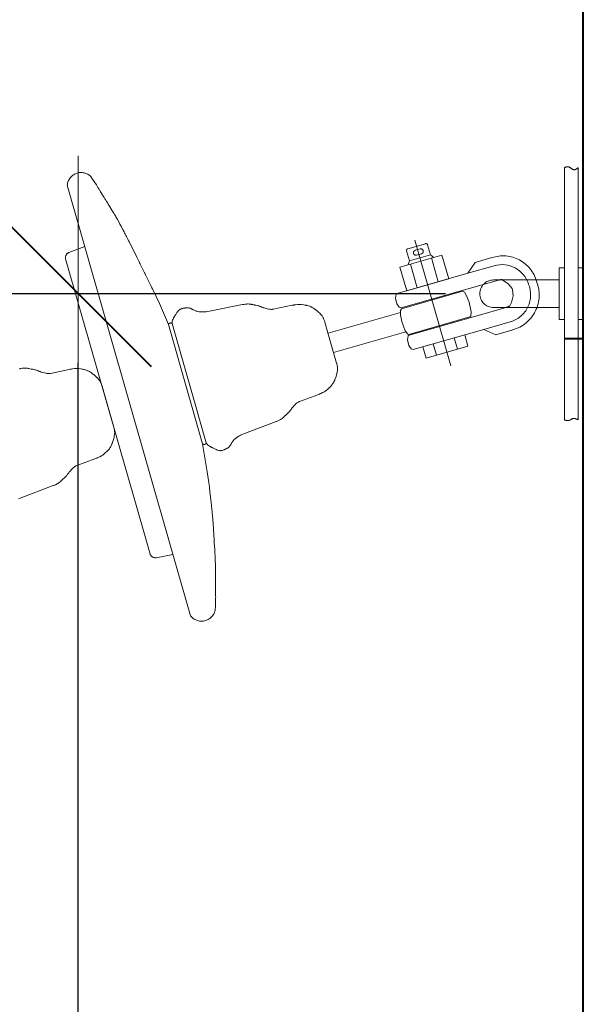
# Model space of a CAD drawing. Header units: millimetres. Extents: x 0 to 594, y 0 to 420.
# Tile 21 of 50: x 87 to 95, y 195 to 209. Entities that reach past the tile are written whole.
import ezdxf

# ---------------------------------------------------------------- set-up
doc = ezdxf.new("R2010")
doc.units = ezdxf.units.MM
for name, pattern in [('K5LT_BASIC', [0]), ('K5LT_DASHED', [6, 4, -2]), ('K5LT_THIN', [0])]:
    doc.linetypes.add(name, pattern=pattern)
doc.styles.add('KDIMTEXTSTYLE', font='GOST_AU.SHX', dxfattribs={"width": 0.96, "oblique": 15, "height": 5})
doc.dimstyles.new('KDIMSTYLE (0.03)', dxfattribs={"dimtxt": 5, "dimasz": 1, "dimexe": 2, "dimexo": 0, "dimgap": 1, "dimtad": 1, "dimlfac": 40, "dimtxsty": 'KDIMTEXTSTYLE', "dimsah": 1, "dimcen": 0, "dimdle": 1, "dimadec": 0, "dimazin": 0, "dimtfac": 0.667, "dimtmove": 0, "dimatfit": 3, "dimfxl": 1, "dimtvp": 1, "dimtfill": 1, "dimtolj": 1, "dimtzin": 0, "dimarcsym": 0})

# ---------------------------------------------------------------- blocks, each defined once
blk = doc.blocks.new('KDIMARROW_03')
at = {"color": 0, "linetype": 'K5LT_BASIC', "lineweight": 40}
blk.add_line((-1.061, -1.061), (1.061, 1.061), dxfattribs=at)
at = {"color": 0, "linetype": 'K5LT_THIN', "lineweight": 18}
for q in [(-1, 0), (2, 0)]:
    blk.add_line((0, 0), q, dxfattribs=at)
blk = doc.blocks.new('U327')
at = {"color": 7, "linetype": 'K5LT_DASHED', "lineweight": 18}
for p, q in [((88.052, 207.041), (88.028, 207.077)), ((88.106, 206.958), (88.052, 207.041)), ((87.684, 206.953), (88.578, 203.831)), ((88.13, 206.919), (88.106, 206.958)), ((88.142, 206.899), (88.13, 206.919)), ((88.149, 206.889), (88.142, 206.899)), ((88.153, 206.882), (88.149, 206.889)), ((88.155, 206.879), (88.153, 206.882)), ((88.167, 206.858), (88.155, 206.879)), ((88.201, 206.802), (88.167, 206.858)), ((88.22, 206.772), (88.201, 206.802)), ((88.231, 206.754), (88.22, 206.772)), ((88.238, 206.743), (88.231, 206.754)), ((88.243, 206.736), (88.238, 206.743)), ((88.246, 206.731), (88.243, 206.736)), ((88.248, 206.728), (88.246, 206.731)), ((88.249, 206.726), (88.248, 206.728)), ((88.25, 206.724), (88.249, 206.726)), ((88.254, 206.717), (88.25, 206.724)), ((88.266, 206.699), (88.254, 206.717)), ((88.279, 206.678), (88.266, 206.699)), ((88.298, 206.647), (88.279, 206.678)), ((88.333, 206.591), (88.298, 206.647)), ((88.351, 206.561), (88.333, 206.591)), ((88.359, 206.547), (88.351, 206.561)), ((88.364, 206.539), (88.359, 206.547)), ((88.366, 206.536), (88.364, 206.539)), ((88.369, 206.529), (88.366, 206.536)), ((88.382, 206.509), (88.369, 206.529)), ((88.391, 206.492), (88.382, 206.509)), ((88.4, 206.477), (88.391, 206.492)), ((88.412, 206.456), (88.4, 206.477)), ((88.432, 206.419), (88.412, 206.456)), ((88.449, 206.388), (88.432, 206.419)), ((88.457, 206.372), (88.449, 206.388)), ((88.462, 206.363), (88.457, 206.372)), ((88.464, 206.359), (88.462, 206.363)), ((88.478, 206.332), (88.464, 206.359)), ((88.496, 206.298), (88.478, 206.332)), ((88.508, 206.275), (88.496, 206.298)), ((88.516, 206.259), (88.508, 206.275)), ((88.522, 206.248), (88.516, 206.259)), ((88.526, 206.24), (88.522, 206.248)), ((88.53, 206.233), (88.526, 206.24)), ((88.535, 206.223), (88.53, 206.233)), ((88.544, 206.206), (88.535, 206.223)), ((88.561, 206.172), (88.544, 206.206)), ((88.574, 206.147), (88.561, 206.172)), ((93.248, 204.334), (92.727, 206.155)), ((87.708, 205.976), (87.939, 206.064)), ((88.58, 206.135), (88.574, 206.147)), ((88.583, 206.129), (88.58, 206.135)), ((88.643, 206.009), (88.583, 206.129)), ((88.693, 205.909), (88.643, 206.009)), ((92.623, 206.03), (92.881, 206.104)), ((92.801, 206.028), (92.731, 206.008)), ((92.952, 205.943), (92.911, 206.087)), ((87.661, 205.884), (88.273, 203.744)), ((88.721, 205.853), (88.693, 205.909)), ((93.118, 205.94), (92.508, 205.766)), ((92.647, 205.856), (92.606, 206)), ((92.952, 205.943), (92.647, 205.856)), ((92.821, 205.958), (92.751, 205.938)), ((92.952, 205.943), (92.999, 205.906)), ((92.965, 205.897), (93.064, 205.552)), ((93.216, 205.596), (93.118, 205.94)), ((93.844, 205.902), (93.599, 205.831)), ((88.734, 205.826), (88.721, 205.853)), ((88.741, 205.813), (88.734, 205.826)), ((88.744, 205.806), (88.741, 205.813)), ((88.753, 205.789), (88.744, 205.806)), ((88.773, 205.748), (88.753, 205.789)), ((88.787, 205.721), (88.773, 205.748)), ((88.796, 205.702), (88.787, 205.721)), ((92.508, 205.766), (92.607, 205.421)), ((92.647, 205.856), (92.627, 205.8)), ((92.661, 205.809), (92.759, 205.465)), ((93.493, 205.675), (93.599, 205.831)), ((93.877, 205.785), (93.493, 205.675)), ((88.802, 205.69), (88.796, 205.702)), ((88.806, 205.681), (88.802, 205.69)), ((88.809, 205.675), (88.806, 205.681)), ((88.813, 205.667), (88.809, 205.675)), ((88.821, 205.652), (88.813, 205.667)), ((88.835, 205.623), (88.821, 205.652)), ((88.864, 205.564), (88.835, 205.623)), ((92.469, 205.382), (93.493, 205.675)), ((92.607, 205.421), (93.216, 205.596)), ((93.987, 205.584), (94.081, 205.524)), ((88.896, 205.499), (88.864, 205.564)), ((88.912, 205.466), (88.896, 205.499)), ((88.92, 205.45), (88.912, 205.466)), ((88.924, 205.441), (88.92, 205.45)), ((89.021, 205.238), (88.924, 205.441)), ((93.937, 205.576), (92.529, 205.173)), ((94.081, 205.524), (94.136, 205.452)), ((94.136, 205.452), (94.143, 205.436)), ((94.143, 205.436), (94.153, 205.349)), ((92.444, 205.313), (92.456, 205.373)), ((92.464, 205.233), (92.444, 205.313)), ((92.456, 205.373), (92.469, 205.382)), ((93.417, 205.414), (92.533, 205.161)), ((93.158, 205.353), (93.161, 205.341)), ((93.417, 205.414), (93.443, 205.401)), ((93.443, 205.401), (93.476, 205.35)), ((93.476, 205.35), (93.513, 205.254)), ((94.153, 205.349), (94.126, 205.249)), ((89.151, 204.931), (89.021, 205.238)), ((89.321, 205.153), (89.313, 205.147)), ((89.326, 205.155), (89.321, 205.153)), ((89.328, 205.157), (89.326, 205.155)), ((89.329, 205.157), (89.328, 205.157)), ((89.344, 205.163), (89.329, 205.157)), ((89.357, 205.166), (89.344, 205.163)), ((89.366, 205.168), (89.357, 205.166)), ((89.372, 205.169), (89.366, 205.168)), ((89.376, 205.169), (89.372, 205.169)), ((89.379, 205.17), (89.376, 205.169)), ((89.382, 205.17), (89.379, 205.17)), ((89.384, 205.171), (89.382, 205.17)), ((89.386, 205.171), (89.384, 205.171)), ((89.388, 205.171), (89.386, 205.171)), ((89.389, 205.171), (89.388, 205.171)), ((89.39, 205.171), (89.389, 205.171)), ((89.393, 205.172), (89.39, 205.171)), ((89.395, 205.172), (89.393, 205.172)), ((89.397, 205.172), (89.395, 205.172)), ((89.399, 205.173), (89.397, 205.172)), ((89.405, 205.173), (89.399, 205.173)), ((89.415, 205.175), (89.405, 205.173)), ((89.422, 205.175), (89.415, 205.175)), ((89.425, 205.175), (89.422, 205.175)), ((89.427, 205.175), (89.425, 205.175)), ((89.428, 205.175), (89.427, 205.175)), ((89.444, 205.174), (89.428, 205.175)), ((89.459, 205.171), (89.444, 205.174)), ((89.466, 205.169), (89.459, 205.171)), ((89.469, 205.168), (89.466, 205.169)), ((89.471, 205.167), (89.469, 205.168)), ((89.472, 205.167), (89.471, 205.167)), ((89.477, 205.165), (89.472, 205.167)), ((89.485, 205.16), (89.477, 205.165)), ((89.491, 205.157), (89.485, 205.16)), ((89.495, 205.155), (89.491, 205.157)), ((89.497, 205.154), (89.495, 205.155)), ((89.499, 205.153), (89.497, 205.154)), ((89.5, 205.152), (89.499, 205.153)), ((89.502, 205.151), (89.5, 205.152)), ((89.503, 205.15), (89.502, 205.151)), ((89.506, 205.149), (89.503, 205.15)), ((89.51, 205.147), (89.506, 205.149)), ((90.226, 205.221), (89.724, 205.121)), ((90.229, 205.221), (90.226, 205.221)), ((90.234, 205.222), (90.229, 205.221)), ((90.244, 205.224), (90.234, 205.222)), ((90.264, 205.227), (90.244, 205.224)), ((90.288, 205.229), (90.264, 205.227)), ((90.3, 205.23), (90.288, 205.229)), ((90.306, 205.23), (90.3, 205.23)), ((90.309, 205.23), (90.306, 205.23)), ((90.31, 205.23), (90.309, 205.23)), ((90.324, 205.229), (90.31, 205.23)), ((90.339, 205.227), (90.324, 205.229)), ((90.349, 205.225), (90.339, 205.227)), ((90.356, 205.224), (90.349, 205.225)), ((90.361, 205.223), (90.356, 205.224)), ((90.374, 205.22), (90.361, 205.223)), ((90.394, 205.217), (90.374, 205.22)), ((90.402, 205.215), (90.394, 205.217)), ((90.418, 205.212), (90.402, 205.215)), ((90.444, 205.206), (90.418, 205.212)), ((90.457, 205.203), (90.444, 205.206)), ((90.463, 205.201), (90.457, 205.203)), ((90.466, 205.2), (90.463, 205.201)), ((90.468, 205.199), (90.466, 205.2)), ((90.471, 205.198), (90.468, 205.199)), ((90.484, 205.194), (90.471, 205.198)), ((90.493, 205.191), (90.484, 205.194)), ((90.499, 205.188), (90.493, 205.191)), ((90.506, 205.186), (90.499, 205.188)), ((90.513, 205.183), (90.506, 205.186)), ((90.519, 205.181), (90.513, 205.183)), ((90.525, 205.178), (90.519, 205.181)), ((90.528, 205.177), (90.525, 205.178)), ((90.53, 205.176), (90.528, 205.177)), ((90.539, 205.173), (90.53, 205.176)), ((90.584, 205.159), (90.539, 205.173)), ((90.607, 205.155), (90.584, 205.159)), ((90.619, 205.154), (90.607, 205.155)), ((90.625, 205.153), (90.619, 205.154)), ((90.628, 205.153), (90.625, 205.153)), ((90.629, 205.153), (90.628, 205.153)), ((90.64, 205.152), (90.629, 205.153)), ((90.651, 205.152), (90.64, 205.152)), ((90.658, 205.152), (90.651, 205.152)), ((90.663, 205.153), (90.658, 205.152)), ((90.672, 205.153), (90.663, 205.153)), ((90.946, 205.211), (90.672, 205.153)), ((90.96, 205.213), (90.946, 205.211)), ((90.971, 205.215), (90.96, 205.213)), ((90.976, 205.216), (90.971, 205.215)), ((90.979, 205.216), (90.976, 205.216)), ((90.98, 205.217), (90.979, 205.216)), ((90.992, 205.218), (90.98, 205.217)), ((91.022, 205.222), (90.992, 205.218)), ((91.05, 205.224), (91.022, 205.222)), ((91.064, 205.224), (91.05, 205.224)), ((91.071, 205.224), (91.064, 205.224)), ((91.075, 205.224), (91.071, 205.224)), ((91.077, 205.224), (91.075, 205.224)), ((91.083, 205.223), (91.077, 205.224)), ((91.113, 205.219), (91.083, 205.223)), ((91.132, 205.215), (91.113, 205.219)), ((91.144, 205.212), (91.132, 205.215)), ((91.15, 205.211), (91.144, 205.212)), ((91.153, 205.21), (91.15, 205.211)), ((91.154, 205.21), (91.153, 205.21)), ((91.163, 205.208), (91.154, 205.21)), ((91.181, 205.203), (91.163, 205.208)), ((91.202, 205.196), (91.181, 205.203)), ((91.212, 205.192), (91.202, 205.196)), ((91.217, 205.19), (91.212, 205.192)), ((91.219, 205.189), (91.217, 205.19)), ((91.22, 205.189), (91.219, 205.189)), ((91.237, 205.18), (91.22, 205.189)), ((91.255, 205.169), (91.237, 205.18)), ((91.266, 205.161), (91.255, 205.169)), ((91.272, 205.157), (91.266, 205.161)), ((91.275, 205.155), (91.272, 205.157)), ((91.276, 205.154), (91.275, 205.155)), ((91.312, 205.125), (91.276, 205.154)), ((92.498, 205.184), (92.464, 205.233)), ((92.529, 205.173), (92.498, 205.184)), ((92.533, 205.161), (92.518, 205.136)), ((94.05, 205.18), (92.642, 204.777)), ((92.785, 205.246), (92.789, 205.234)), ((93.513, 205.254), (93.54, 205.115)), ((94.126, 205.249), (94.101, 205.201)), ((89.218, 205.011), (89.211, 204.995)), ((89.223, 205.021), (89.218, 205.011)), ((89.227, 205.028), (89.223, 205.021)), ((89.23, 205.033), (89.227, 205.028)), ((89.232, 205.036), (89.23, 205.033)), ((89.233, 205.038), (89.232, 205.036)), ((89.234, 205.041), (89.233, 205.038)), ((89.236, 205.043), (89.234, 205.041)), ((89.237, 205.045), (89.236, 205.043)), ((89.24, 205.05), (89.237, 205.045)), ((89.244, 205.056), (89.24, 205.05)), ((89.247, 205.061), (89.244, 205.056)), ((89.251, 205.068), (89.247, 205.061)), ((89.257, 205.077), (89.251, 205.068)), ((89.268, 205.096), (89.257, 205.077)), ((89.275, 205.105), (89.268, 205.096)), ((89.278, 205.11), (89.275, 205.105)), ((89.28, 205.113), (89.278, 205.11)), ((89.281, 205.114), (89.28, 205.113)), ((89.283, 205.117), (89.281, 205.114)), ((89.298, 205.133), (89.283, 205.117)), ((89.313, 205.147), (89.298, 205.133)), ((89.512, 205.146), (89.51, 205.147)), ((89.513, 205.145), (89.512, 205.146)), ((89.525, 205.139), (89.513, 205.145)), ((89.545, 205.13), (89.525, 205.139)), ((89.556, 205.126), (89.545, 205.13)), ((89.561, 205.125), (89.556, 205.126)), ((89.564, 205.124), (89.561, 205.125)), ((89.565, 205.123), (89.564, 205.124)), ((89.597, 205.117), (89.565, 205.123)), ((89.622, 205.115), (89.597, 205.117)), ((89.635, 205.115), (89.622, 205.115)), ((89.642, 205.115), (89.635, 205.115)), ((89.645, 205.115), (89.642, 205.115)), ((89.647, 205.115), (89.645, 205.115)), ((89.667, 205.116), (89.647, 205.115)), ((89.686, 205.117), (89.667, 205.116)), ((89.699, 205.118), (89.686, 205.117)), ((89.724, 205.121), (89.699, 205.118)), ((91.334, 205.106), (91.312, 205.125)), ((91.345, 205.095), (91.334, 205.106)), ((91.35, 205.09), (91.345, 205.095)), ((91.353, 205.087), (91.35, 205.09)), ((91.354, 205.086), (91.353, 205.087)), ((91.379, 205.057), (91.354, 205.086)), ((91.391, 205.038), (91.379, 205.057)), ((91.397, 205.029), (91.391, 205.038)), ((91.4, 205.024), (91.397, 205.029)), ((91.401, 205.022), (91.4, 205.024)), ((91.401, 205.02), (91.401, 205.022)), ((91.407, 205.007), (91.401, 205.02)), ((91.412, 204.993), (91.407, 205.007)), ((91.468, 204.805), (92.515, 205.105)), ((92.518, 205.136), (92.517, 205.075)), ((92.517, 205.075), (92.536, 204.974)), ((92.639, 204.789), (93.524, 205.042)), ((93.535, 205.054), (93.524, 205.042)), ((93.54, 205.115), (93.535, 205.054)), ((89.151, 204.931), (89.399, 204.066)), ((89.206, 204.971), (89.205, 204.963)), ((89.205, 204.963), (89.205, 204.954)), ((89.205, 204.954), (89.205, 204.95)), ((89.205, 204.95), (89.205, 204.948)), ((89.205, 204.948), (89.205, 204.947)), ((89.205, 204.947), (89.205, 204.946)), ((89.205, 204.946), (89.452, 204.082)), ((89.207, 204.979), (89.206, 204.978)), ((89.206, 204.978), (89.206, 204.976)), ((89.206, 204.976), (89.206, 204.971)), ((89.211, 204.995), (89.207, 204.979)), ((91.416, 204.984), (91.412, 204.993)), ((91.418, 204.978), (91.416, 204.984)), ((91.419, 204.974), (91.418, 204.978)), ((91.421, 204.967), (91.419, 204.974)), ((91.421, 204.967), (91.465, 204.814)), ((92.536, 204.974), (92.586, 204.842)), ((93.268, 204.969), (93.271, 204.957)), ((94.11, 204.971), (93.726, 204.861)), ((91.591, 204.373), (91.465, 204.814)), ((91.547, 204.528), (92.595, 204.828)), ((92.586, 204.842), (92.623, 204.793)), ((92.618, 204.709), (92.63, 204.768)), ((92.623, 204.793), (92.639, 204.789)), ((92.63, 204.768), (92.642, 204.777)), ((92.702, 204.568), (93.726, 204.861)), ((93.45, 204.782), (92.84, 204.607)), ((92.895, 204.862), (92.899, 204.851)), ((93.297, 204.738), (93.344, 204.575)), ((93.496, 204.619), (93.45, 204.782)), ((93.726, 204.861), (93.898, 204.784)), ((94.144, 204.855), (93.898, 204.784)), ((92.638, 204.628), (92.618, 204.709)), ((92.671, 204.579), (92.638, 204.628)), ((92.702, 204.568), (92.671, 204.579)), ((92.84, 204.607), (92.887, 204.444)), ((93.496, 204.619), (92.887, 204.444)), ((92.992, 204.651), (93.039, 204.488)), ((86.998, 204.292), (86.994, 204.291)), ((87.003, 204.293), (86.998, 204.292)), ((87.012, 204.295), (87.003, 204.293)), ((87.032, 204.298), (87.012, 204.295)), ((87.056, 204.3), (87.032, 204.298)), ((87.068, 204.301), (87.056, 204.3)), ((87.074, 204.301), (87.068, 204.301)), ((87.077, 204.301), (87.074, 204.301)), ((87.079, 204.301), (87.077, 204.301)), ((87.092, 204.3), (87.079, 204.301)), ((87.108, 204.298), (87.092, 204.3)), ((87.118, 204.296), (87.108, 204.298)), ((87.124, 204.295), (87.118, 204.296)), ((87.129, 204.294), (87.124, 204.295)), ((87.142, 204.291), (87.129, 204.294)), ((87.79, 204.293), (87.76, 204.289)), ((87.818, 204.295), (87.79, 204.293)), ((87.832, 204.295), (87.818, 204.295)), ((87.839, 204.295), (87.832, 204.295)), ((87.843, 204.294), (87.839, 204.295)), ((87.845, 204.294), (87.843, 204.294)), ((87.852, 204.294), (87.845, 204.294)), ((87.881, 204.29), (87.852, 204.294)), ((91.591, 204.373), (91.593, 204.365)), ((91.593, 204.365), (91.594, 204.361)), ((91.594, 204.361), (91.596, 204.355)), ((91.596, 204.355), (91.598, 204.346)), ((91.598, 204.346), (91.601, 204.331)), ((91.601, 204.331), (91.603, 204.317)), ((91.603, 204.317), (91.603, 204.315)), ((91.603, 204.315), (91.603, 204.313)), ((91.603, 204.313), (91.604, 204.307)), ((91.604, 204.296), (91.603, 204.274)), ((91.604, 204.307), (91.604, 204.296)), ((87.162, 204.287), (87.142, 204.291)), ((87.17, 204.286), (87.162, 204.287)), ((87.186, 204.283), (87.17, 204.286)), ((87.212, 204.277), (87.186, 204.283)), ((87.225, 204.274), (87.212, 204.277)), ((87.231, 204.272), (87.225, 204.274)), ((87.234, 204.271), (87.231, 204.272)), ((87.236, 204.27), (87.234, 204.271)), ((87.239, 204.269), (87.236, 204.27)), ((87.252, 204.265), (87.239, 204.269)), ((87.261, 204.261), (87.252, 204.265)), ((87.267, 204.259), (87.261, 204.261)), ((87.274, 204.256), (87.267, 204.259)), ((87.281, 204.253), (87.274, 204.256)), ((87.287, 204.251), (87.281, 204.253)), ((87.293, 204.249), (87.287, 204.251)), ((87.296, 204.248), (87.293, 204.249)), ((87.298, 204.247), (87.296, 204.248)), ((87.308, 204.243), (87.298, 204.247)), ((87.353, 204.23), (87.308, 204.243)), ((87.376, 204.226), (87.353, 204.23)), ((87.387, 204.224), (87.376, 204.226)), ((87.393, 204.224), (87.387, 204.224)), ((87.396, 204.224), (87.393, 204.224)), ((87.397, 204.223), (87.396, 204.224)), ((87.409, 204.223), (87.397, 204.223)), ((87.419, 204.223), (87.409, 204.223)), ((87.427, 204.223), (87.419, 204.223)), ((87.431, 204.223), (87.427, 204.223)), ((87.44, 204.224), (87.431, 204.223)), ((87.714, 204.282), (87.44, 204.224)), ((87.728, 204.284), (87.714, 204.282)), ((87.739, 204.286), (87.728, 204.284)), ((87.744, 204.287), (87.739, 204.286)), ((87.747, 204.287), (87.744, 204.287)), ((87.748, 204.287), (87.747, 204.287)), ((87.76, 204.289), (87.748, 204.287)), ((87.9, 204.286), (87.881, 204.29)), ((87.912, 204.283), (87.9, 204.286)), ((87.918, 204.282), (87.912, 204.283)), ((87.921, 204.281), (87.918, 204.282)), ((87.923, 204.281), (87.921, 204.281)), ((87.931, 204.279), (87.923, 204.281)), ((87.949, 204.274), (87.931, 204.279)), ((87.97, 204.267), (87.949, 204.274)), ((87.98, 204.263), (87.97, 204.267)), ((87.985, 204.261), (87.98, 204.263)), ((87.987, 204.26), (87.985, 204.261)), ((87.989, 204.259), (87.987, 204.26)), ((88.005, 204.251), (87.989, 204.259)), ((88.023, 204.239), (88.005, 204.251)), ((88.035, 204.232), (88.023, 204.239)), ((88.04, 204.227), (88.035, 204.232)), ((88.043, 204.225), (88.04, 204.227)), ((88.044, 204.224), (88.043, 204.225)), ((88.08, 204.196), (88.044, 204.224)), ((88.103, 204.176), (88.08, 204.196)), ((88.113, 204.166), (88.103, 204.176)), ((88.119, 204.161), (88.113, 204.166)), ((88.121, 204.158), (88.119, 204.161)), ((88.122, 204.157), (88.121, 204.158)), ((88.147, 204.127), (88.122, 204.157)), ((91.583, 204.18), (91.567, 204.137)), ((91.591, 204.209), (91.583, 204.18)), ((91.595, 204.223), (91.591, 204.209)), ((91.596, 204.231), (91.595, 204.223)), ((91.597, 204.234), (91.596, 204.231)), ((91.598, 204.236), (91.597, 204.234)), ((91.603, 204.274), (91.598, 204.236)), ((88.16, 204.109), (88.147, 204.127)), ((88.165, 204.1), (88.16, 204.109)), ((88.168, 204.095), (88.165, 204.1)), ((88.169, 204.092), (88.168, 204.095)), ((88.17, 204.091), (88.169, 204.092)), ((88.175, 204.078), (88.17, 204.091)), ((88.181, 204.064), (88.175, 204.078)), ((88.184, 204.055), (88.181, 204.064)), ((88.186, 204.049), (88.184, 204.055)), ((88.187, 204.045), (88.186, 204.049)), ((88.189, 204.038), (88.187, 204.045)), ((88.189, 204.038), (88.233, 203.885)), ((89.646, 203.204), (89.399, 204.066)), ((89.7, 203.217), (89.452, 204.082)), ((91.478, 204.009), (91.463, 203.995)), ((91.486, 204.018), (91.478, 204.009)), ((91.49, 204.022), (91.486, 204.018)), ((91.493, 204.024), (91.49, 204.022)), ((91.494, 204.025), (91.493, 204.024)), ((91.5, 204.031), (91.494, 204.025)), ((91.512, 204.045), (91.5, 204.031)), ((91.526, 204.062), (91.512, 204.045)), ((91.533, 204.07), (91.526, 204.062)), ((91.536, 204.075), (91.533, 204.07)), ((91.538, 204.077), (91.536, 204.075)), ((91.548, 204.094), (91.538, 204.078)), ((91.538, 204.078), (91.538, 204.077)), ((91.557, 204.113), (91.548, 204.094)), ((91.563, 204.126), (91.557, 204.113)), ((91.565, 204.133), (91.563, 204.126)), ((91.567, 204.136), (91.565, 204.133)), ((91.567, 204.137), (91.567, 204.136)), ((88.359, 203.443), (88.233, 203.885)), ((91.317, 203.914), (91.054, 203.818)), ((91.33, 203.919), (91.317, 203.914)), ((91.34, 203.924), (91.33, 203.919)), ((91.345, 203.926), (91.34, 203.924)), ((91.348, 203.927), (91.345, 203.926)), ((91.349, 203.927), (91.348, 203.927)), ((91.36, 203.932), (91.349, 203.927)), ((91.387, 203.945), (91.36, 203.932)), ((91.413, 203.958), (91.387, 203.945)), ((91.425, 203.965), (91.413, 203.958)), ((91.431, 203.969), (91.425, 203.965)), ((91.433, 203.971), (91.431, 203.969)), ((91.435, 203.972), (91.433, 203.971)), ((91.44, 203.976), (91.435, 203.972)), ((91.463, 203.995), (91.44, 203.976)), ((88.823, 201.826), (88.273, 203.744)), ((89.472, 200.71), (88.578, 203.831)), ((90.945, 203.722), (90.943, 203.719)), ((90.946, 203.723), (90.945, 203.722)), ((90.952, 203.731), (90.946, 203.723)), ((90.983, 203.766), (90.952, 203.731)), ((91, 203.782), (90.983, 203.766)), ((91.009, 203.79), (91, 203.782)), ((91.014, 203.793), (91.009, 203.79)), ((91.016, 203.795), (91.014, 203.793)), ((91.018, 203.796), (91.016, 203.795)), ((91.027, 203.802), (91.018, 203.796)), ((91.036, 203.808), (91.027, 203.802)), ((91.042, 203.811), (91.036, 203.808)), ((91.047, 203.814), (91.042, 203.811)), ((91.054, 203.818), (91.047, 203.814)), ((90.811, 203.579), (90.799, 203.57)), ((90.819, 203.586), (90.811, 203.579)), ((90.824, 203.591), (90.819, 203.586)), ((90.827, 203.594), (90.824, 203.591)), ((90.837, 203.603), (90.827, 203.594)), ((90.852, 203.617), (90.837, 203.603)), ((90.858, 203.623), (90.852, 203.617)), ((90.87, 203.634), (90.858, 203.623)), ((90.889, 203.652), (90.87, 203.634)), ((90.898, 203.662), (90.889, 203.652)), ((90.902, 203.667), (90.898, 203.662)), ((90.904, 203.669), (90.902, 203.667)), ((90.905, 203.671), (90.904, 203.669)), ((90.908, 203.673), (90.905, 203.671)), ((90.916, 203.684), (90.908, 203.673)), ((90.922, 203.692), (90.916, 203.684)), ((90.926, 203.697), (90.922, 203.692)), ((90.93, 203.702), (90.926, 203.697)), ((90.935, 203.709), (90.93, 203.702)), ((90.939, 203.714), (90.935, 203.709)), ((90.943, 203.719), (90.939, 203.714)), ((88.359, 203.443), (88.361, 203.436)), ((88.361, 203.436), (88.362, 203.432)), ((90.712, 203.525), (90.232, 203.344)), ((90.715, 203.526), (90.712, 203.525)), ((90.719, 203.528), (90.715, 203.526)), ((90.729, 203.532), (90.719, 203.528)), ((90.747, 203.54), (90.729, 203.532)), ((90.769, 203.55), (90.747, 203.54)), ((90.779, 203.556), (90.769, 203.55)), ((90.784, 203.559), (90.779, 203.556)), ((90.787, 203.561), (90.784, 203.559)), ((90.788, 203.562), (90.787, 203.561)), ((90.799, 203.57), (90.788, 203.562)), ((88.363, 203.294), (88.359, 203.28)), ((88.362, 203.432), (88.364, 203.426)), ((88.365, 203.301), (88.363, 203.294)), ((88.364, 203.426), (88.366, 203.416)), ((88.366, 203.307), (88.365, 203.305)), ((88.365, 203.305), (88.365, 203.301)), ((88.366, 203.416), (88.369, 203.402)), ((88.371, 203.345), (88.366, 203.307)), ((88.369, 203.402), (88.371, 203.388)), ((88.371, 203.388), (88.371, 203.386)), ((88.371, 203.386), (88.371, 203.383)), ((88.371, 203.383), (88.372, 203.378)), ((88.372, 203.367), (88.371, 203.345)), ((88.372, 203.378), (88.372, 203.367)), ((90.144, 203.295), (90.123, 203.279)), ((90.155, 203.302), (90.144, 203.295)), ((90.16, 203.305), (90.155, 203.302)), ((90.163, 203.307), (90.16, 203.305)), ((90.164, 203.308), (90.163, 203.307)), ((90.181, 203.318), (90.164, 203.308)), ((90.199, 203.327), (90.181, 203.318)), ((90.21, 203.333), (90.199, 203.327)), ((90.232, 203.344), (90.21, 203.333)), ((88.316, 203.165), (88.306, 203.149)), ((88.325, 203.184), (88.316, 203.165)), ((88.331, 203.197), (88.325, 203.184)), ((88.333, 203.203), (88.331, 203.197)), ((88.335, 203.207), (88.333, 203.203)), ((88.351, 203.251), (88.335, 203.208)), ((88.335, 203.208), (88.335, 203.207)), ((88.359, 203.28), (88.351, 203.251)), ((89.646, 203.202), (89.715, 202.795)), ((89.701, 203.216), (89.7, 203.217)), ((89.7, 203.217), (89.7, 203.217)), ((89.702, 203.214), (89.701, 203.216)), ((89.704, 203.21), (89.702, 203.214)), ((89.709, 203.203), (89.704, 203.21)), ((89.714, 203.196), (89.709, 203.203)), ((89.717, 203.193), (89.714, 203.196)), ((89.718, 203.191), (89.717, 203.193)), ((89.719, 203.19), (89.718, 203.191)), ((89.731, 203.179), (89.719, 203.19)), ((89.745, 203.169), (89.731, 203.179)), ((89.755, 203.163), (89.745, 203.169)), ((89.762, 203.159), (89.755, 203.163)), ((89.767, 203.157), (89.762, 203.159)), ((89.77, 203.155), (89.767, 203.157)), ((89.773, 203.154), (89.77, 203.155)), ((89.775, 203.153), (89.773, 203.154)), ((89.778, 203.151), (89.775, 203.153)), ((89.779, 203.151), (89.778, 203.151)), ((89.785, 203.147), (89.779, 203.151)), ((90.024, 203.15), (90.01, 203.141)), ((90.034, 203.161), (90.024, 203.15)), ((90.039, 203.166), (90.034, 203.161)), ((90.042, 203.169), (90.039, 203.166)), ((90.043, 203.171), (90.042, 203.169)), ((90.046, 203.176), (90.043, 203.171)), ((90.043, 203.171), (90.043, 203.171)), ((90.051, 203.184), (90.046, 203.176)), ((90.055, 203.189), (90.051, 203.184)), ((90.057, 203.193), (90.055, 203.189)), ((90.058, 203.196), (90.057, 203.193)), ((90.059, 203.197), (90.058, 203.196)), ((90.06, 203.2), (90.059, 203.199)), ((90.059, 203.199), (90.059, 203.197)), ((90.061, 203.202), (90.06, 203.2)), ((90.063, 203.205), (90.061, 203.202)), ((90.065, 203.208), (90.063, 203.205)), ((90.066, 203.21), (90.065, 203.208)), ((90.073, 203.223), (90.066, 203.211)), ((90.066, 203.211), (90.066, 203.21)), ((90.086, 203.241), (90.073, 203.223)), ((90.093, 203.25), (90.086, 203.241)), ((90.097, 203.254), (90.093, 203.25)), ((90.099, 203.257), (90.097, 203.254)), ((90.1, 203.258), (90.099, 203.257)), ((90.123, 203.279), (90.1, 203.258)), ((88.155, 203.015), (88.128, 203.003)), ((88.181, 203.029), (88.155, 203.015)), ((88.193, 203.036), (88.181, 203.029)), ((88.199, 203.04), (88.193, 203.036)), ((88.202, 203.042), (88.199, 203.04)), ((88.203, 203.043), (88.202, 203.042)), ((88.208, 203.047), (88.203, 203.043)), ((88.231, 203.066), (88.208, 203.047)), ((88.246, 203.08), (88.231, 203.066)), ((88.254, 203.088), (88.246, 203.08)), ((88.259, 203.093), (88.254, 203.088)), ((88.261, 203.095), (88.259, 203.093)), ((88.262, 203.096), (88.261, 203.095)), ((88.268, 203.102), (88.262, 203.096)), ((88.28, 203.116), (88.268, 203.102)), ((88.295, 203.132), (88.28, 203.116)), ((88.301, 203.141), (88.295, 203.132)), ((88.304, 203.146), (88.301, 203.141)), ((88.306, 203.148), (88.304, 203.146)), ((88.306, 203.149), (88.306, 203.148)), ((89.791, 203.144), (89.785, 203.147)), ((89.797, 203.142), (89.791, 203.144)), ((89.803, 203.138), (89.797, 203.142)), ((89.813, 203.133), (89.803, 203.138)), ((89.833, 203.124), (89.813, 203.133)), ((89.844, 203.119), (89.833, 203.124)), ((89.849, 203.117), (89.844, 203.119)), ((89.852, 203.116), (89.849, 203.117)), ((89.853, 203.115), (89.852, 203.116)), ((89.857, 203.114), (89.853, 203.115)), ((89.878, 203.107), (89.857, 203.114)), ((89.898, 203.104), (89.878, 203.107)), ((89.908, 203.103), (89.898, 203.104)), ((89.913, 203.103), (89.908, 203.103)), ((89.916, 203.104), (89.913, 203.103)), ((89.917, 203.104), (89.916, 203.104)), ((89.932, 203.107), (89.917, 203.104)), ((89.945, 203.111), (89.932, 203.107)), ((89.954, 203.114), (89.945, 203.111)), ((89.959, 203.117), (89.954, 203.114)), ((89.963, 203.118), (89.959, 203.117)), ((89.966, 203.119), (89.963, 203.118)), ((89.969, 203.121), (89.966, 203.119)), ((89.97, 203.121), (89.969, 203.121)), ((89.973, 203.123), (89.97, 203.121)), ((89.975, 203.123), (89.973, 203.123)), ((89.976, 203.124), (89.975, 203.123)), ((89.979, 203.125), (89.976, 203.124)), ((89.976, 203.124), (89.976, 203.124)), ((89.98, 203.126), (89.979, 203.125)), ((89.982, 203.127), (89.98, 203.126)), ((89.985, 203.128), (89.982, 203.127)), ((89.99, 203.13), (89.985, 203.128)), ((89.999, 203.135), (89.99, 203.13)), ((90.005, 203.138), (89.999, 203.135)), ((90.008, 203.139), (90.005, 203.138)), ((90.009, 203.14), (90.008, 203.139)), ((90.01, 203.141), (90.009, 203.14)), ((87.785, 202.866), (87.782, 202.864)), ((87.786, 202.866), (87.785, 202.866)), ((87.795, 202.873), (87.786, 202.866)), ((87.804, 202.879), (87.795, 202.873)), ((87.811, 202.882), (87.804, 202.879)), ((87.815, 202.885), (87.811, 202.882)), ((87.822, 202.889), (87.815, 202.885)), ((88.085, 202.985), (87.822, 202.889)), ((88.098, 202.99), (88.085, 202.985)), ((88.109, 202.994), (88.098, 202.99)), ((88.114, 202.996), (88.109, 202.994)), ((88.116, 202.998), (88.114, 202.996)), ((88.117, 202.998), (88.116, 202.998)), ((88.128, 203.003), (88.117, 202.998)), ((87.657, 202.723), (87.638, 202.705)), ((87.666, 202.733), (87.657, 202.723)), ((87.67, 202.738), (87.666, 202.733)), ((87.672, 202.74), (87.67, 202.738)), ((87.674, 202.741), (87.672, 202.74)), ((87.676, 202.744), (87.674, 202.741)), ((87.685, 202.755), (87.676, 202.744)), ((87.69, 202.762), (87.685, 202.755)), ((87.694, 202.767), (87.69, 202.762)), ((87.698, 202.773), (87.694, 202.767)), ((87.703, 202.779), (87.698, 202.773)), ((87.707, 202.784), (87.703, 202.779)), ((87.711, 202.79), (87.707, 202.784)), ((87.713, 202.793), (87.711, 202.79)), ((87.714, 202.794), (87.713, 202.793)), ((87.72, 202.802), (87.714, 202.794)), ((87.751, 202.837), (87.72, 202.802)), ((87.769, 202.853), (87.751, 202.837)), ((87.778, 202.86), (87.769, 202.853)), ((87.782, 202.864), (87.778, 202.86)), ((89.715, 202.795), (89.736, 202.642)), ((87.48, 202.596), (87.001, 202.414)), ((87.483, 202.597), (87.48, 202.596)), ((87.488, 202.599), (87.483, 202.597)), ((87.497, 202.602), (87.488, 202.599)), ((87.515, 202.61), (87.497, 202.602)), ((87.537, 202.621), (87.515, 202.61)), ((87.547, 202.627), (87.537, 202.621)), ((87.553, 202.63), (87.547, 202.627)), ((87.555, 202.632), (87.553, 202.63)), ((87.556, 202.632), (87.555, 202.632)), ((87.567, 202.64), (87.556, 202.632)), ((87.579, 202.65), (87.567, 202.64)), ((87.587, 202.657), (87.579, 202.65)), ((87.592, 202.662), (87.587, 202.657)), ((87.595, 202.665), (87.592, 202.662)), ((87.605, 202.674), (87.595, 202.665)), ((87.62, 202.688), (87.605, 202.674)), ((87.626, 202.693), (87.62, 202.688)), ((87.638, 202.705), (87.626, 202.693)), ((89.736, 202.642), (89.737, 202.633)), ((89.737, 202.633), (89.74, 202.614)), ((89.74, 202.614), (89.745, 202.576)), ((89.745, 202.576), (89.754, 202.502)), ((89.754, 202.502), (89.762, 202.434)), ((87.001, 202.414), (86.979, 202.403)), ((89.762, 202.434), (89.767, 202.39)), ((89.767, 202.39), (89.771, 202.353)), ((89.771, 202.353), (89.776, 202.309)), ((89.776, 202.309), (89.781, 202.251)), ((89.781, 202.251), (89.784, 202.222)), ((89.784, 202.222), (89.785, 202.214)), ((89.785, 202.214), (89.786, 202.199)), ((89.786, 202.199), (89.789, 202.167)), ((89.789, 202.167), (89.795, 202.104)), ((89.795, 202.104), (89.805, 201.974)), ((89.805, 201.974), (89.812, 201.863)), ((88.886, 201.604), (88.823, 201.826)), ((89.812, 201.863), (89.812, 201.857)), ((89.812, 201.857), (89.813, 201.844)), ((89.813, 201.844), (89.815, 201.819)), ((89.815, 201.819), (89.817, 201.769)), ((89.817, 201.769), (89.823, 201.666)), ((88.975, 201.551), (89.217, 201.599)), ((89.823, 201.666), (89.825, 201.622)), ((89.825, 201.622), (89.825, 201.618)), ((89.825, 201.618), (89.826, 201.608)), ((89.826, 201.608), (89.827, 201.589)), ((89.827, 201.589), (89.828, 201.568)), ((89.828, 201.568), (89.828, 201.554)), ((89.828, 201.554), (89.829, 201.541)), ((89.829, 201.541), (89.83, 201.524)), ((89.83, 201.524), (89.831, 201.501)), ((89.831, 201.501), (89.832, 201.467)), ((89.832, 201.467), (89.833, 201.419)), ((89.833, 201.419), (89.833, 201.409)), ((89.833, 201.409), (89.834, 201.404)), ((89.834, 201.404), (89.834, 201.396)), ((89.834, 201.396), (89.834, 201.379)), ((89.834, 201.379), (89.834, 201.35)), ((89.834, 201.35), (89.835, 201.335)), ((89.835, 201.335), (89.835, 201.324)), ((89.835, 201.324), (89.835, 201.312)), ((89.835, 201.312), (89.835, 201.298)), ((89.835, 201.298), (89.835, 201.278)), ((89.835, 201.278), (89.835, 201.248)), ((89.835, 201.248), (89.835, 201.202)), ((89.835, 201.202), (89.835, 201.187)), ((89.835, 201.187), (89.835, 201.183)), ((89.835, 201.183), (89.835, 201.176)), ((89.835, 201.176), (89.835, 201.16)), ((89.835, 201.16), (89.836, 201.134)), ((89.836, 201.134), (89.836, 201.092)), ((89.836, 201.092), (89.836, 201.013)), ((89.836, 201.013), (89.836, 201.004)), ((89.836, 200.931), (89.832, 200.851)), ((89.836, 201.004), (89.836, 201)), ((89.836, 201), (89.836, 200.994)), ((89.836, 200.994), (89.837, 200.983)), ((89.837, 200.983), (89.836, 200.966)), ((89.836, 200.966), (89.836, 200.931)), ((89.832, 200.851), (89.829, 200.786))]:
    blk.add_line(p, q, dxfattribs=at)
for centre, radius, start, end in [((87.885, 206.934), 0.202, 45.1678, 174.688), ((92.629, 206.007), 0.0242, 105.9778, 195.9778), ((92.741, 205.973), 0.0363, 105.9778, 285.9778), ((92.811, 205.993), 0.0363, 285.9778, 105.9778), ((92.888, 206.081), 0.0242, 15.9778, 105.9778), ((87.738, 205.902), 0.0794, 111.9405, 193.0003), ((94.005, 205.424), 0.504, 15.2796, 108.6583), ((93.99, 205.401), 0.4, 17.6319, 106.3564), ((94.008, 205.306), 0.279, 94.3085, 104.6761), ((93.997, 205.362), 0.407, 286.1298, 23.2891), ((94.006, 205.36), 0.523, 285.2305, 22.1895), ((93.98, 205.43), 0.259, 285.8391, 298.0106), ((93.994, 205.378), 0.206, 285.9778, 285.9785), ((89.184, 204.92), 0.0344, 53.2036, 162.1232), ((89.669, 203.228), 0.0344, 229.8323, 338.752), ((88.961, 201.63), 0.0794, 198.9553, 280.0151), ((89.632, 200.833), 0.202, 217.2676, 346.7878)]:
    blk.add_arc(centre, radius, start, end, dxfattribs=at)

msp = doc.modelspace()

# ---------------------------------------------------------------- linework, layer by layer
at = {"color": 5, "linetype": 'K5LT_BASIC', "lineweight": 40, "true_color": 0x0000ff}
for p, q in [((95.1684, 49.12805), (95.1684, 221.62805)), ((94.8934, 204.72805), (95.1684, 204.72805))]:
    msp.add_line(p, q, dxfattribs=at)
at = {"color": 7, "linetype": 'K5LT_DASHED', "lineweight": 18}
for p, q in [((94.8934, 207.2056), (94.8934, 203.5505)), ((95.0934, 207.2056), (95.0934, 203.5505)), ((94.8184, 205.75305), (94.8184, 205.00305)), ((94.8934, 205.75305), (94.8184, 205.75305)), ((94.8934, 205.00305), (94.8934, 205.75305)), ((95.1684, 205.75305), (95.0934, 205.75305)), ((95.0934, 205.75305), (95.0934, 205.00305)), ((95.1684, 205.00305), (95.1684, 205.75305)), ((94.8184, 205.57805), (93.8662, 205.57805)), ((95.1684, 205.05055), (95.1684, 205.70555)), ((94.8184, 205.17805), (93.8662, 205.17805)), ((94.8184, 205.00305), (94.8934, 205.00305)), ((95.0934, 205.00305), (95.1684, 205.00305))]:
    msp.add_line(p, q, dxfattribs=at)
msp.add_arc((93.8662, 205.37805), 0.2, 90, 270, dxfattribs=at)
for points, knots in [([(95.0934, 207.2056), (95.07226, 207.18935), (95.02406, 207.15229), (94.96424, 207.23638), (94.91402, 207.21456), (94.8934, 207.2056)], [0, 0, 0, 0, 0.55391352, 1.26345675, 1.75782173, 1.75782173, 1.75782173, 1.75782173]), ([(95.0934, 203.5505), (95.06611, 203.56316), (95.01911, 203.58496), (94.96131, 203.5271), (94.91735, 203.54225), (94.8934, 203.5505)], [0, 0, 0, 0, 0.64746223, 1.11521428, 1.67539124, 1.67539124, 1.67539124, 1.67539124])]:
    msp.add_open_spline(points, degree=3, knots=knots, dxfattribs=at)

# ---------------------------------------------------------------- block references
msp.add_blockref('U327', (0, 0))

# ---------------------------------------------------------------- dimensions: what is measured, and where the dimension line sits
at = {"color": 5, "true_color": 0x0000ff}
for base, p2, location in [((70.69349, 221.62805), (95.1684, 221.62805), (70.69349, 135.62805)), ((87.84465, 205.37805), (95.1684, 205.37805), (87.84465, 127.37805))]:
    msp.add_linear_dim(base=base, p1=(95.1684, 49.12805), p2=p2, angle=90, location=location, dimstyle='KDIMSTYLE (0.03)', override={"dimexo": 2, "dimpost": '\\H3.5;\\W0.96;\\Q15;<>', "dimblk1": 'KDIMARROW_03', "dimblk2": 'KDIMARROW_03', "dimse1": 0, "dimse2": 0, "dimclrt": 7, "dimtolj": 1}, dxfattribs=at).render()

doc.saveas('drawing.dxf')
